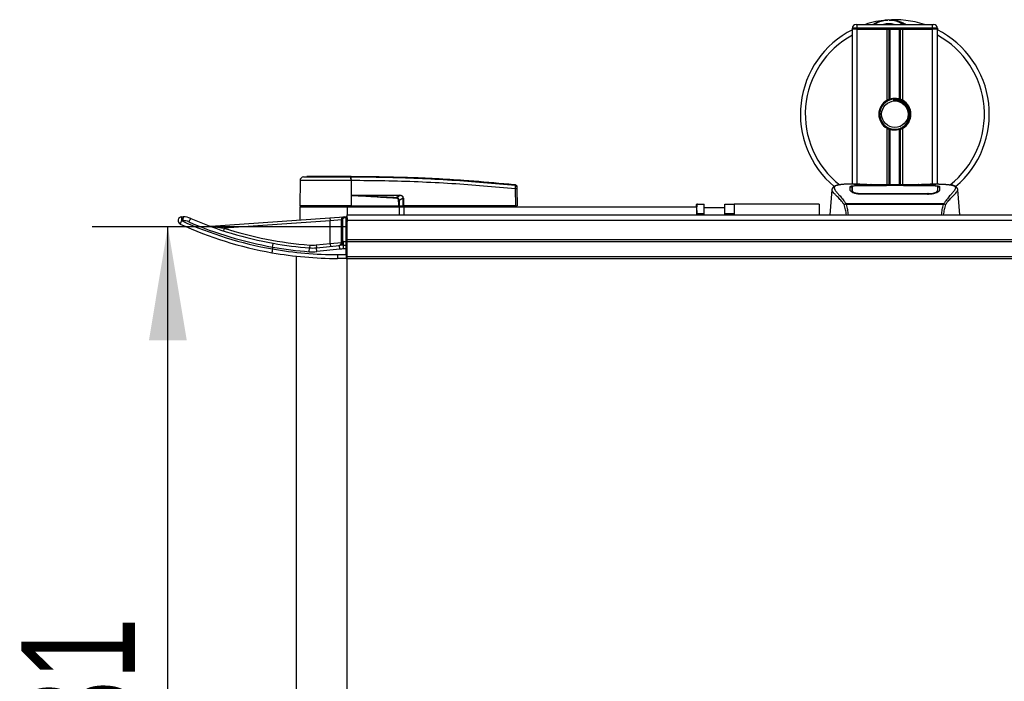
# Model space of a CAD drawing. Header units: millimetres. Extents: x 0 to 420, y 0 to 297.
# Tile 4 of 115: x 52 to 78, y 104 to 122. Entities that reach past the tile are written whole.
import ezdxf

# ---------------------------------------------------------------- set-up
doc = ezdxf.new("R2010")
doc.units = ezdxf.units.MM
doc.layers.add('QUOTE', color=174, linetype='Continuous')
doc.styles.add('SLDTEXTSTYLE3', font='TXT', dxfattribs={"width": 0.75})
doc.dimstyles.new('SLDDIMSTYLE0', dxfattribs={"dimtxt": 3, "dimasz": 3, "dimexe": 0, "dimexo": 0.0625, "dimgap": 0.75, "dimtad": 1, "dimlfac": 20.047434, "dimrnd": 1e-09, "dimzin": 12, "dimdsep": 46, "dimtxsty": 'SLDTEXTSTYLE3', "dimsah": 1, "dimcen": 0.09, "dimadec": 0, "dimazin": 3, "dimtfac": 1, "dimtdec": 3, "dimtofl": 0, "dimtmove": 0, "dimatfit": 3, "dimfxl": 0, "dimfrac": 2, "dimtolj": 1, "dimtzin": 12, "dimarcsym": 0})

# ---------------------------------------------------------------- blocks, each defined once
blk = doc.blocks.new('_D_3')
at = {"layer": 'QUOTE'}
for p, q in [((60.185, 116.326), (53.457, 116.326)), ((55.457, 92.333), (55.457, 116.326)), ((60.185, 92.333), (53.457, 92.333))]:
    blk.add_line(p, q, dxfattribs=at)
for points in [[(55.457, 116.326), (54.957, 113.326), (55.957, 113.326)], [(55.457, 92.333), (55.957, 95.333), (54.957, 95.333)]]:
    blk.add_solid(points, dxfattribs=at)
at = {"layer": 'QUOTE', "insert": (51.59, 101.004), "char_height": 3, "attachment_point": 1, "rotation": 90, "style": 'SLDTEXTSTYLE3'}
blk.add_mtext('481', dxfattribs=at)

msp = doc.modelspace()

# ---------------------------------------------------------------- linework, layer by layer
at = {"color": 7, "linetype": 'Continuous', "lineweight": 25}
for p, q in [((73.65734, 121.56342), (73.53264, 121.56342)), ((73.53264, 121.53848), (73.53264, 121.56342)), ((73.53264, 117.44818), (73.53264, 121.53848)), ((73.65734, 121.53848), (73.53264, 121.53848)), ((73.65734, 121.53848), (73.53264, 121.53848)), ((73.6324, 121.66318), (73.65734, 121.66318)), ((73.65734, 121.56342), (73.65734, 121.66318)), ((73.65734, 121.66318), (75.65261, 121.66318)), ((73.65734, 121.56342), (73.65734, 121.53848)), ((75.65261, 121.56342), (73.65734, 121.56342)), ((74.44797, 121.53848), (73.65734, 121.53848)), ((73.65734, 121.53848), (75.65261, 121.53848)), ((73.65734, 117.44818), (73.65734, 121.53848)), ((74.44797, 119.66383), (74.44797, 121.53848)), ((74.50204, 119.68925), (74.50204, 121.53848)), ((74.53068, 119.69917), (74.53068, 121.53848)), ((74.77928, 119.69917), (74.77928, 121.53848)), ((74.80791, 119.68925), (74.80791, 121.53848)), ((74.86199, 119.66383), (74.86199, 121.53848)), ((75.65261, 121.53848), (74.86199, 121.53848)), ((75.65261, 121.66318), (75.67755, 121.66318)), ((75.65261, 121.56342), (75.65261, 121.66318)), ((75.77732, 121.56342), (75.65261, 121.56342)), ((75.65261, 121.53848), (75.65261, 121.56342)), ((75.77732, 121.53848), (75.65261, 121.53848)), ((75.77732, 121.53848), (75.65261, 121.53848)), ((75.65261, 117.44818), (75.65261, 121.53848)), ((75.77732, 121.56342), (75.77732, 121.53848)), ((75.77732, 117.44818), (75.77732, 121.53848)), ((74.62038, 119.69135), (74.62312, 119.65985)), ((74.44797, 117.43467), (74.44797, 118.92378)), ((74.50204, 117.43467), (74.50204, 118.89835)), ((74.53068, 117.43467), (74.53068, 118.88844)), ((74.77928, 117.43467), (74.77928, 118.88844)), ((74.80791, 117.43467), (74.80791, 118.89835)), ((74.86199, 117.43467), (74.86199, 118.92378)), ((58.94829, 117.54251), (58.94246, 116.87454)), ((59.03749, 117.64084), (59.12425, 117.64771)), ((60.29348, 117.64771), (60.29341, 117.64771)), ((60.29356, 117.54254), (60.29405, 116.87454)), ((60.30165, 117.54254), (60.29356, 117.54254)), ((64.63651, 117.42704), (64.63809, 117.42688)), ((64.64187, 116.87454), (64.63797, 117.32119)), ((64.63812, 117.42687), (64.63809, 117.42688)), ((64.67452, 117.32119), (64.67842, 116.87454)), ((72.9945, 117.3017), (72.93622, 116.63562)), ((72.99439, 117.29974), (72.99537, 117.30162)), ((73.72966, 117.44818), (73.49679, 117.44818)), ((73.52373, 117.30189), (73.52369, 117.29533)), ((74.45541, 117.40838), (73.77382, 117.40846)), ((73.78205, 117.41242), (74.43051, 117.41242)), ((73.78205, 117.40846), (73.78205, 117.41242)), ((75.40345, 117.43467), (73.9065, 117.43467)), ((75.40342, 117.43464), (73.90654, 117.43464)), ((74.43051, 117.4215), (74.87945, 117.4215)), ((74.43051, 117.4215), (74.43051, 117.41242)), ((74.43051, 117.41242), (74.43051, 117.40838)), ((74.45541, 117.40838), (74.45541, 117.41789)), ((74.85447, 117.41789), (74.45541, 117.41789)), ((74.85446, 117.40838), (74.85447, 117.41789)), ((74.85447, 117.41789), (74.85447, 117.40838)), ((74.87945, 117.4215), (74.87945, 117.41242)), ((74.87945, 117.41242), (75.52791, 117.41242)), ((74.87945, 117.41242), (74.87945, 117.40838)), ((75.52791, 117.40846), (75.52791, 117.41242)), ((75.81333, 117.44818), (75.58468, 117.44818)), ((75.7269, 117.44506), (75.71755, 117.44408)), ((75.78383, 117.27703), (75.78467, 117.24307)), ((75.78624, 117.30034), (75.78573, 117.3851)), ((75.78646, 117.2648), (75.78623, 117.30034)), ((76.31557, 117.29974), (76.31459, 117.30162)), ((76.37373, 116.63562), (76.31546, 117.3017)), ((60.29667, 117.14876), (60.29428, 116.87454)), ((60.29667, 117.14876), (60.2967, 117.15153)), ((60.40219, 117.15753), (61.57279, 117.15753)), ((61.57343, 117.14463), (60.40283, 117.14463)), ((61.48573, 117.09905), (61.57343, 117.14463)), ((61.67297, 117.0759), (61.56774, 117.0212)), ((61.67376, 116.87454), (61.67297, 117.0759)), ((61.6823, 117.0759), (61.68308, 116.87454)), ((73.77638, 117.19942), (73.7759, 117.18061)), ((75.52791, 117.18018), (73.78205, 117.18018)), ((75.52728, 117.1994), (75.52746, 117.1994)), ((58.94224, 116.8496), (58.94224, 116.50308)), ((58.94224, 116.8496), (60.18929, 116.8496)), ((60.29405, 116.87454), (58.94246, 116.87454)), ((58.96675, 116.87454), (58.96718, 116.8496)), ((60.18929, 116.8496), (61.56103, 116.8496)), ((60.18929, 116.8496), (60.18929, 116.63562)), ((60.29303, 116.87454), (60.29301, 116.8496)), ((60.29428, 116.87454), (60.29405, 116.87454)), ((60.29428, 116.87454), (61.55873, 116.87454)), ((61.55091, 116.87454), (61.55073, 116.8496)), ((61.56103, 116.8496), (61.56103, 116.63562)), ((61.56103, 116.8496), (61.68574, 116.8496)), ((61.56255, 116.87454), (61.67376, 116.87454)), ((61.65653, 116.87454), (61.65622, 116.8496)), ((61.68308, 116.87454), (61.67376, 116.87454)), ((61.68112, 116.87454), (61.68109, 116.8496)), ((64.64187, 116.87454), (61.68308, 116.87454)), ((61.68574, 116.8496), (61.68574, 116.63562)), ((61.68574, 116.8496), (69.4174, 116.8496)), ((64.64003, 116.87454), (64.63999, 116.8496)), ((64.64187, 116.87454), (64.67842, 116.87454)), ((64.65413, 116.87454), (64.6537, 116.8496)), ((69.42408, 116.92442), (69.4174, 116.91285)), ((69.4174, 116.8496), (69.4174, 116.91285)), ((69.4174, 116.8496), (69.4174, 116.63562)), ((69.44636, 116.92442), (69.61693, 116.92442)), ((69.61693, 116.67501), (69.61693, 116.92442)), ((70.16563, 116.82466), (69.61693, 116.82466)), ((70.16563, 116.67501), (70.16563, 116.92442)), ((70.16563, 116.92442), (70.41503, 116.92442)), ((70.41503, 116.92442), (70.41503, 116.63562)), ((72.65971, 116.92442), (70.41503, 116.92442)), ((72.65971, 116.92442), (72.65971, 116.63562)), ((73.35433, 116.92481), (73.35981, 116.93774)), ((73.35981, 116.93774), (75.95079, 116.93774)), ((75.93764, 116.90979), (73.37225, 116.90979)), ((75.95079, 116.93774), (75.9555, 116.925)), ((55.85398, 116.48598), (55.81662, 116.48598)), ((55.82532, 116.58574), (55.86268, 116.58574)), ((56.59279, 116.33879), (59.73513, 116.55852)), ((59.74035, 116.48388), (56.94639, 116.28851)), ((59.73513, 116.55852), (60.10924, 116.58468)), ((59.73513, 116.55852), (59.74035, 116.48388)), ((60.03964, 116.51004), (59.74035, 116.48388)), ((59.74035, 115.8815), (59.74035, 116.48388)), ((60.03964, 116.51004), (60.06458, 116.51004)), ((60.03964, 115.93695), (60.03964, 116.51004)), ((60.06458, 116.51004), (60.06458, 115.93695)), ((60.10924, 116.58468), (60.16261, 116.58841)), ((60.10924, 116.58468), (60.11098, 116.5598)), ((60.16435, 116.56353), (60.11098, 116.5598)), ((60.16261, 116.58841), (60.16435, 116.56353)), ((60.16435, 115.93728), (60.16435, 116.56353)), ((60.16435, 116.56353), (60.18929, 116.56353)), ((60.18929, 116.63562), (78.39438, 116.63562)), ((60.18929, 116.56353), (60.18929, 116.63562)), ((60.18929, 116.56353), (60.18929, 116.46458)), ((60.18929, 116.49902), (219.81071, 116.49902)), ((69.43883, 116.63562), (69.44636, 116.67501)), ((69.44636, 116.67501), (69.61693, 116.67501)), ((69.61693, 116.63562), (69.61693, 116.67501)), ((70.16563, 116.67501), (70.41503, 116.67501)), ((70.16563, 116.63562), (70.16563, 116.67501)), ((56.94639, 116.28851), (56.92318, 116.21737)), ((60.18929, 115.98716), (60.18929, 116.46458)), ((60.18929, 115.98716), (219.81071, 115.98716)), ((60.18929, 115.93728), (60.18929, 115.98716)), ((58.21951, 115.73756), (58.21964, 115.73907)), ((58.21977, 115.78971), (58.21964, 115.78819)), ((58.21964, 115.78819), (58.21964, 115.73907)), ((59.19147, 115.66653), (59.19907, 115.766)), ((59.20477, 115.84061), (59.19907, 115.766)), ((59.37088, 115.84292), (59.74035, 115.8815)), ((59.37088, 115.84292), (59.37865, 115.7685)), ((59.37865, 115.7685), (59.98798, 115.83212)), ((59.38901, 115.66928), (59.37865, 115.7685)), ((59.99834, 115.7329), (59.38901, 115.66928)), ((59.74035, 115.8815), (60.03964, 115.90493)), ((59.74035, 115.8815), (59.74812, 115.80708)), ((59.99834, 115.7329), (59.98798, 115.83212)), ((60.03964, 115.90493), (60.03964, 115.93695)), ((60.03964, 115.93695), (60.06458, 115.93695)), ((60.09158, 115.83752), (60.09158, 115.93728)), ((60.09158, 115.93728), (60.16435, 115.93728)), ((60.09158, 115.73775), (60.09158, 115.83752)), ((60.09158, 115.83752), (60.16435, 115.83752)), ((60.16435, 115.73775), (60.09158, 115.73775)), ((60.16435, 115.83752), (60.16435, 115.93728)), ((60.18929, 115.93728), (60.16435, 115.93728)), ((60.16435, 115.73775), (60.16435, 115.83752)), ((60.16435, 115.58811), (60.16435, 115.73775)), ((60.18929, 115.73775), (60.16435, 115.73775)), ((60.18929, 115.93728), (219.81071, 115.93728)), ((60.18929, 115.53823), (60.18929, 115.93728)), ((58.84248, 115.54888), (58.84248, 93.1097)), ((59.93988, 115.58811), (59.93988, 115.48834)), ((59.93988, 115.58811), (60.16435, 115.58811)), ((60.16435, 115.48834), (59.93988, 115.48834)), ((60.16435, 115.58811), (60.18929, 115.58811)), ((60.16435, 115.58811), (60.16435, 115.48834)), ((60.18929, 115.53823), (219.81071, 115.53823)), ((60.18929, 115.48834), (60.18929, 115.53823)), ((60.18929, 115.48834), (219.81071, 115.48834)), ((60.18929, 93.17024), (60.18929, 115.48834))]:
    msp.add_line(p, q, dxfattribs=at)
at = {"color": 7, "linetype": 'Continuous', "lineweight": 25, "flags": 128}
for points in [[(75.53614, 117.40846), (75.20631, 117.40841), (74.85446, 117.40838)], [(60.29667, 117.14876), (60.35612, 117.14645), (60.40283, 117.14463)], [(61.4847, 117.07756), (61.48485, 117.08081), (61.48501, 117.08401), (61.48516, 117.08709), (61.48529, 117.09), (61.48542, 117.0927), (61.48554, 117.09513), (61.48564, 117.09726), (61.48573, 117.09905)], [(75.53358, 117.19942), (75.5279, 117.1994), (75.52746, 117.1994)]]:
    msp.add_lwpolyline(points, dxfattribs=at)
at = {"color": 7, "linetype": 'Continuous', "lineweight": 25}
msp.add_circle((74.65498, 119.2938), 0.34917, dxfattribs=at)
for centre, radius, start, end in [((74.65498, 119.2938), 2.49408, 94.974241, 108.194872), ((74.49495, 121.13247), 0.64846, 54.926098, 125.073902), ((74.65498, 119.2938), 2.49408, 71.805128, 94.974241), ((74.65498, 119.2938), 2.49408, 116.743684, 229.984768), ((73.6324, 121.56342), 0.09976, 90, 180), ((74.49495, 121.13247), 0.5487, 75.287788, 104.712212), ((75.67755, 121.56342), 0.09976, 0, 90), ((74.65498, 119.2938), 2.49408, 310.046839, 63.256316), ((74.65498, 119.2938), 2.36551, 118.324088, 232.137337), ((74.65498, 119.2938), 2.36551, 308.047069, 61.675912), ((74.65498, 119.2938), 0.42399, 119.224658, 240.775342), ((74.65498, 119.2938), 0.39905, 94.974241, 274.974241), ((74.65498, 119.2938), 0.42399, 111.143405, 119.224658), ((74.65498, 119.2938), 0.42399, 60.775342, 68.856595), ((74.65498, 119.2938), 0.42399, 299.224658, 60.775342), ((74.65498, 119.2938), 0.42399, 240.775342, 248.856595), ((74.65498, 119.2938), 0.42399, 291.143405, 299.224658), ((59.04805, 117.54164), 0.09976, 96.076872, 179.499989), ((59.9188, 117.56336), 0.37534, 356.819927, 11.918257), ((58.27052, 117.41018), 2.03679, 6.503389, 6.696809), ((59.92694, 117.5636), 0.3753, 356.784062, 11.882918), ((64.65625, 116.21686), 1.10448, 89.051899, 90.948101), ((64.63423, 117.37966), 0.03978, 0.615859, 83.895805), ((60.50553, 117.15618), 0.10334, 179.25241, 186.414342), ((61.67612, 117.15618), 0.10334, 179.25241, 186.414342), ((61.67763, 118.34638), 1.27049, 269.78976, 270.21024), ((55.82532, 116.48598), 0.09976, 90, 245.380023), ((56.08446, 116.33761), 0.30619, 151.016811, 169.143549), ((56.10931, 116.51073), 0.29373, 165.204055, 184.833806), ((59.93118, 125.46468), 9.87658, 245.380023, 260.019883), ((56.14667, 116.51073), 0.29373, 165.204055, 184.833806), ((55.85398, 116.08692), 0.39905, 66.501882, 90), ((55.86268, 116.08692), 0.49882, 66.501882, 90), ((56.32832, 116.34446), 0.33335, 143.150751, 161.019053), ((59.93988, 125.46468), 9.72693, 246.501882, 259.94378), ((60.11446, 116.51004), 0.07482, 94, 180), ((60.11446, 116.51004), 0.04988, 94, 180), ((60.16435, 116.56353), 0.02494, 0, 94), ((59.93988, 125.46468), 9.97634, 245.380023, 259.995092), ((59.93118, 125.46468), 9.82669, 246.501882, 259.969473), ((56.58757, 116.41343), 0.07482, 249.676927, 274), ((59.93988, 125.46468), 9.65211, 251.93242, 265.63208), ((59.93988, 125.46468), 9.87658, 259.969433, 270), ((59.93988, 125.46468), 9.82669, 259.91877, 265.63208), ((59.93988, 125.46468), 9.72693, 259.94378, 265.63208), ((59.27505, 116.76074), 0.99763, 265.63208, 275.960784), ((59.27505, 116.76074), 0.92281, 265.63208, 275.960784), ((59.96482, 115.90493), 0.07482, 275.960784, 0), ((59.97779, 115.8975), 0.06617, 278.85444, 353.11241), ((60.09158, 114.83988), 0.99763, 90, 95.960784), ((60.09158, 114.83988), 0.89787, 90, 95.960784), ((60.09158, 114.83988), 1.0974, 90, 91.409859), ((60.16435, 115.81257), 0.02494, 0, 90), ((59.93988, 125.46468), 9.97634, 259.995092, 270), ((59.27505, 116.76074), 1.0974, 265.63208, 275.960784), ((60.16435, 115.51328), 0.02494, 270, 0)]:
    msp.add_arc(centre, radius, start, end, dxfattribs=at)
for centre, major_axis, ratio, start_param, end_param in [((61.44439, 116.99309), (0.09977, 0.05273), 0.66301777, 5.94884055, 7.12572739), ((61.44439, 116.99287), (0.11429, 0.06081), 0.77058227, 5.94675229, 7.12363913), ((61.5053, 117.02506), (0.16961, 0.08342), 0.60672542, 5.99588539, 7.17277223), ((61.50656, 117.02519), (0.16046, 0.07942), 0.5569608, 5.9946727, 7.17155954)]:
    msp.add_ellipse(centre, major_axis=major_axis, ratio=ratio, start_param=start_param, end_param=end_param, dxfattribs=at)
for points, knots in [([(74.07669, 121.66318), (74.08075, 121.66586), (74.14702, 121.70952), (74.26913, 121.75201), (74.38903, 121.77415), (74.4383, 121.77846), (74.43872, 121.77849)], [0, 0, 0, 0, 0.03729849, 0.60902041, 0.99664446, 1, 1, 1, 1]), ([(74.43872, 121.77849), (74.43914, 121.77853), (74.45054, 121.77953), (74.46202, 121.77908), (74.47307, 121.77865)], [0, 0, 0, 0, 0.037109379, 1, 1, 1, 1]), ([(74.5072, 121.77871), (74.53389, 121.7794), (74.63301, 121.78199), (74.76618, 121.74893), (74.88528, 121.70184), (74.93176, 121.67291), (74.94739, 121.66318)], [0, 0, 0, 0, 0.17640166, 0.65503379, 0.8840221, 1, 1, 1, 1]), ([(74.50204, 119.68925), (74.50307, 119.68965), (74.50618, 119.69084), (74.51271, 119.69325), (74.5214, 119.69624), (74.52753, 119.6982), (74.53045, 119.6991), (74.53068, 119.69917)], [0, 0, 0, 0, 0.13279182, 0.40328924, 0.68794599, 0.97624213, 1, 1, 1, 1]), ([(74.53068, 119.69917), (74.54245, 119.70246), (74.58246, 119.71364), (74.6558, 119.72085), (74.72944, 119.71297), (74.76639, 119.70274), (74.77928, 119.69917)], [0, 0, 0, 0, 0.15316231, 0.52061175, 0.83276392, 1, 1, 1, 1]), ([(74.62038, 119.69135), (74.67086, 119.69019), (74.77324, 119.68782), (74.91014, 119.61255), (75.01028, 119.49578), (75.06062, 119.34861), (75.05013, 119.19619), (75.00164, 119.07515), (74.94514, 119.02731), (74.9264, 119.01145)], [0, 0, 0, 0, 0.1532567, 0.3107756, 0.4622177, 0.61755972, 0.7743655, 0.92518437, 1, 1, 1, 1]), ([(74.68958, 118.89625), (74.73312, 118.90543), (74.8202, 118.92378), (74.9299, 119.00418), (75.00808, 119.11335), (75.04472, 119.24227), (75.03583, 119.37446), (74.98423, 119.49517), (74.89594, 119.59113), (74.78171, 119.65067), (74.68616, 119.6652), (74.63385, 119.66076), (74.62312, 119.65985)], [0, 0, 0, 0, 0.11029899, 0.22059797, 0.33089694, 0.4412694, 0.54893858, 0.65628707, 0.76369695, 0.86864917, 0.97304725, 1, 1, 1, 1]), ([(74.77928, 119.69917), (74.78077, 119.6987), (74.7849, 119.69742), (74.79235, 119.69496), (74.80096, 119.69191), (74.80559, 119.69014), (74.80791, 119.68925)], [0, 0, 0, 0, 0.15557258, 0.42978375, 0.7145238, 1, 1, 1, 1]), ([(74.53068, 118.88844), (74.53004, 118.88863), (74.52684, 118.88962), (74.52044, 118.89168), (74.51182, 118.89467), (74.50564, 118.89697), (74.50274, 118.89808), (74.50204, 118.89835)], [0, 0, 0, 0, 0.06768855, 0.33799524, 0.61961326, 0.90796392, 1, 1, 1, 1]), ([(74.77928, 118.88844), (74.75413, 118.88209), (74.703, 118.86917), (74.61806, 118.86883), (74.56113, 118.87938), (74.53437, 118.88734), (74.53068, 118.88844)], [0, 0, 0, 0, 0.31763159, 0.64587204, 0.9510876, 1, 1, 1, 1]), ([(74.80791, 118.89835), (74.80749, 118.89818), (74.80506, 118.89725), (74.79962, 118.89521), (74.79116, 118.89224), (74.78408, 118.88992), (74.78031, 118.88875), (74.77928, 118.88844)], [0, 0, 0, 0, 0.05704611, 0.3223495, 0.60367528, 0.89214027, 1, 1, 1, 1]), ([(60.29356, 117.54254), (60.23111, 117.54253), (60.10473, 117.54252), (59.9109, 117.54252), (59.71614, 117.54256), (59.52999, 117.54248), (59.36094, 117.54255), (59.21687, 117.54253), (59.09904, 117.5425), (59.01376, 117.54256), (58.95869, 117.54255), (58.95179, 117.54252), (58.94829, 117.54251)], [0, 0, 0, 0, 0.091230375, 0.184622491, 0.285093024, 0.388477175, 0.488946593, 0.592329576, 0.692798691, 0.796181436, 0.896634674, 1, 1, 1, 1]), ([(59.03749, 117.64084), (59.04071, 117.64084), (59.04716, 117.64083), (59.09756, 117.6409), (59.17714, 117.64085), (59.28552, 117.64086), (59.41992, 117.64086), (59.57574, 117.64082), (59.74936, 117.64086), (59.92932, 117.64086), (60.11012, 117.64085), (60.2274, 117.64087), (60.28604, 117.64088)], [0, 0, 0, 0, 0.1019155, 0.20383364, 0.30575296, 0.40767117, 0.50960195, 0.6115312, 0.71346155, 0.81539292, 0.90769638, 1, 1, 1, 1]), ([(60.29341, 117.64771), (60.21935, 117.64771), (60.07101, 117.64771), (59.85251, 117.64771), (59.64939, 117.64771), (59.46878, 117.64771), (59.32002, 117.64771), (59.20903, 117.64771), (59.13731, 117.64771), (59.1286, 117.64771), (59.12425, 117.64771)], [0, 0, 0, 0, 0.12488045, 0.250139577, 0.374649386, 0.499812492, 0.624764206, 0.749557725, 0.874923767, 1, 1, 1, 1]), ([(60.28604, 117.64088), (60.28876, 117.6409), (60.29148, 117.64092), (60.2942, 117.64088), (60.2942, 117.64088)], [0, 0, 0, 0, 0.99963467, 1, 1, 1, 1]), ([(64.63809, 117.42688), (64.62133, 117.42858), (64.51792, 117.43908), (64.06419, 117.48336), (63.13195, 117.55952), (61.78695, 117.6327), (60.7915, 117.6427), (60.29348, 117.64771)], [0, 0, 0, 0, 0.011701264, 0.072208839, 0.314193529, 0.656887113, 1, 1, 1, 1]), ([(60.2942, 117.64088), (60.2942, 117.64088), (60.58969, 117.64071), (61.18073, 117.63458), (62.06693, 117.60659), (63.22066, 117.54835), (64.07676, 117.47038), (64.63846, 117.41922)], [0, 0, 0, 0, 0.00000069, 0.20371068, 0.40747211, 0.61123305, 1, 1, 1, 1]), ([(64.63797, 117.32119), (64.07689, 117.37234), (63.22214, 117.45027), (62.07038, 117.50816), (61.18622, 117.53703), (60.59647, 117.5407), (60.30165, 117.54254)], [0, 0, 0, 0, 0.38905274, 0.59267292, 0.79638077, 1, 1, 1, 1]), ([(64.63797, 117.32119), (64.63832, 117.33237), (64.63903, 117.35475), (64.63949, 117.3844), (64.63943, 117.40663), (64.63898, 117.41671), (64.63856, 117.41871), (64.63846, 117.41922)], [0, 0, 0, 0, 0.23108965, 0.4626691, 0.69303153, 0.92227335, 1, 1, 1, 1]), ([(64.63846, 117.41922), (64.63837, 117.42217), (64.63825, 117.42619), (64.63815, 117.42673), (64.63812, 117.42687)], [0, 0, 0, 0, 0.73611582, 1, 1, 1, 1]), ([(64.63812, 117.42687), (64.64254, 117.42598), (64.65137, 117.42418), (64.66256, 117.41611), (64.67057, 117.40505), (64.67364, 117.39483), (64.67389, 117.38891), (64.67394, 117.38752)], [0, 0, 0, 0, 0.23106275, 0.46212549, 0.69318856, 0.92839331, 1, 1, 1, 1]), ([(64.67394, 117.38752), (64.67395, 117.38739), (64.67395, 117.38687), (64.67398, 117.38296), (64.67401, 117.38009)], [0, 0, 0, 0, 0.26342591, 1, 1, 1, 1]), ([(64.67401, 117.38009), (64.67401, 117.37979), (64.67402, 117.37862), (64.67407, 117.37259), (64.67419, 117.35923), (64.67435, 117.34139), (64.67446, 117.32792), (64.67452, 117.32119)], [0, 0, 0, 0, 0.07774703, 0.306836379, 0.536956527, 0.768509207, 1, 1, 1, 1]), ([(73.31541, 116.91181), (73.30051, 116.93162), (73.25537, 116.99159), (73.181, 117.07415), (73.1034, 117.15249), (73.04419, 117.21095), (73.00183, 117.26211), (72.99709, 117.28606), (72.99439, 117.29974)], [0, 0, 0, 0, 0.084247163, 0.255086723, 0.426725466, 0.597963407, 0.770602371, 1, 1, 1, 1]), ([(73.1572, 117.42457), (73.14707, 117.42266), (73.12125, 117.41778), (73.09171, 117.40773), (73.06744, 117.39671), (73.05268, 117.38786), (73.04234, 117.3801), (73.03513, 117.3737), (73.02995, 117.36865), (73.02652, 117.36521), (73.02417, 117.36296), (73.02311, 117.36199), (73.02253, 117.36146), (73.02208, 117.36106), (73.02177, 117.3608), (73.02147, 117.36054), (73.02107, 117.3602), (73.02059, 117.3598), (73.0198, 117.35917), (73.019, 117.35854), (73.01797, 117.35775), (73.01654, 117.35653), (73.01586, 117.35599), (73.01402, 117.35344), (73.01344, 117.35261), (73.01302, 117.35198), (73.01258, 117.35131), (73.01194, 117.35032), (73.01063, 117.34822), (73.009, 117.34546), (73.00349, 117.33554), (72.99779, 117.32209), (72.99572, 117.30934), (72.99452, 117.30196)], [0, 0, 0, 0, 0.13346194, 0.34016958, 0.46160951, 0.55730778, 0.62992241, 0.68217732, 0.71692903, 0.7371149, 0.74272174, 0.74460414, 0.7459796, 0.74651976, 0.74699289, 0.74743167, 0.74787155, 0.74886374, 0.75011647, 0.75397334, 0.75908593, 0.76862625, 0.78821087, 0.79094759, 0.79197558, 0.79286909, 0.79373558, 0.79468443, 0.7971036, 0.8047367, 0.8162438, 0.89371675, 1, 1, 1, 1]), ([(73.17398, 117.42695), (73.16421, 117.42495), (73.14333, 117.42066), (73.10592, 117.40896), (73.06887, 117.3896), (73.04923, 117.35628), (73.05829, 117.31975), (73.07986, 117.28561), (73.09909, 117.26051), (73.12389, 117.23117), (73.15318, 117.19827), (73.18778, 117.15982), (73.22609, 117.11564), (73.26773, 117.06426), (73.31277, 117.00639), (73.34336, 116.96174), (73.35981, 116.93774)], [0, 0, 0, 0, 0.061570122, 0.131511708, 0.27071941, 0.403375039, 0.535106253, 0.583280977, 0.633158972, 0.68442904, 0.73675836, 0.783847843, 0.838932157, 0.891573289, 0.94168727, 1, 1, 1, 1]), ([(73.49679, 117.44813), (73.49416, 117.44815), (73.48445, 117.44821), (73.46559, 117.44811), (73.44251, 117.44795), (73.4196, 117.44762), (73.39686, 117.44714), (73.373, 117.44644), (73.3471, 117.44541), (73.31557, 117.44376), (73.28207, 117.44137), (73.24738, 117.43809), (73.21402, 117.43399), (73.18936, 117.43043), (73.17642, 117.42751), (73.17398, 117.42695)], [0, 0, 0, 0, 0.02762691, 0.10239616, 0.17945658, 0.24994161, 0.31702439, 0.38965422, 0.46782264, 0.55148696, 0.67182448, 0.76737343, 0.86398611, 0.97427426, 1, 1, 1, 1]), ([(73.47506, 117.38454), (73.47836, 117.38822), (73.48495, 117.39559), (73.53783, 117.40377), (73.61584, 117.40934), (73.70228, 117.41204), (73.75937, 117.41232), (73.78205, 117.41242)], [0, 0, 0, 0, 0.21521677, 0.43046232, 0.64509935, 0.85904026, 1, 1, 1, 1]), ([(73.47777, 117.28114), (73.47718, 117.30342), (73.4763, 117.3369), (73.47553, 117.36657), (73.47522, 117.37855), (73.47506, 117.38454)], [0, 0, 0, 0, 0.49858361, 0.74918971, 1, 1, 1, 1]), ([(73.50937, 117.37287), (73.49903, 117.37096), (73.4782, 117.3671), (73.47626, 117.36201), (73.47528, 117.35944)], [0, 0, 0, 0, 0.49631334, 1, 1, 1, 1]), ([(73.78205, 117.18018), (73.74967, 117.18152), (73.68496, 117.18421), (73.59778, 117.20371), (73.52817, 117.22982), (73.48541, 117.25745), (73.4801, 117.27392), (73.47777, 117.28114)], [0, 0, 0, 0, 0.1991311, 0.39793157, 0.60588955, 0.82737965, 1, 1, 1, 1]), ([(73.52368, 117.29533), (73.52361, 117.2843), (73.5235, 117.26534), (73.52327, 117.2451), (73.52318, 117.23664)], [0, 0, 0, 0, 0.581641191, 1, 1, 1, 1]), ([(73.52424, 117.3851), (73.52424, 117.38487), (73.52408, 117.35713), (73.52389, 117.3294), (73.52371, 117.30189)], [0, 0, 0, 0, 0.00827271, 1, 1, 1, 1]), ([(73.52425, 117.38503), (73.52409, 117.35863), (73.52392, 117.33092), (73.52374, 117.3032), (73.52373, 117.30189)], [0, 0, 0, 0, 0.95264015, 1, 1, 1, 1]), ([(73.77382, 117.40846), (73.74587, 117.40825), (73.68998, 117.40784), (73.61545, 117.4044), (73.55903, 117.39892), (73.52859, 117.3922), (73.5255, 117.3871), (73.52425, 117.38503)], [0, 0, 0, 0, 0.21287602, 0.42573624, 0.63903454, 0.85331242, 1, 1, 1, 1]), ([(73.52613, 117.27703), (73.5261, 117.27837), (73.52568, 117.30315), (73.52512, 117.33424), (73.52459, 117.36502), (73.52436, 117.37862), (73.52425, 117.38486), (73.52425, 117.38503)], [0, 0, 0, 0, 0.02546624, 0.4713629, 0.73178735, 0.99246436, 1, 1, 1, 1]), ([(73.52508, 117.23538), (73.5252, 117.24018), (73.52554, 117.25406), (73.5259, 117.26795), (73.52613, 117.27703)], [0, 0, 0, 0, 0.345876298, 1, 1, 1, 1]), ([(73.52613, 117.27703), (73.529, 117.26951), (73.53476, 117.25447), (73.57856, 117.23102), (73.64278, 117.21178), (73.7128, 117.20104), (73.75857, 117.19987), (73.77638, 117.19942)], [0, 0, 0, 0, 0.21773223, 0.43557879, 0.65075483, 0.86407246, 1, 1, 1, 1]), ([(73.90654, 117.43464), (73.88965, 117.43467), (73.83515, 117.43476), (73.74586, 117.43588), (73.65476, 117.4382), (73.59277, 117.44087), (73.56364, 117.44334), (73.57658, 117.44449), (73.58305, 117.44506)], [0, 0, 0, 0, 0.08215471, 0.26513997, 0.44867114, 0.63249904, 0.81630092, 1, 1, 1, 1]), ([(73.61326, 117.44016), (73.60443, 117.4406), (73.59023, 117.44129), (73.58117, 117.4423), (73.58207, 117.44214), (73.5823, 117.44209)], [0, 0, 0, 0, 0.55060159, 0.88501525, 1, 1, 1, 1]), ([(73.58305, 117.44506), (73.63699, 117.44651), (73.72661, 117.4489), (73.86352, 117.44717), (73.95411, 117.44408), (74.00698, 117.43932), (74.01755, 117.43837)], [0, 0, 0, 0, 0.30152184, 0.50104725, 0.90023015, 1, 1, 1, 1]), ([(73.60216, 117.4408), (73.60191, 117.44094), (73.5989, 117.44264), (73.59241, 117.44438), (73.58617, 117.44483), (73.58305, 117.44506)], [0, 0, 0, 0, 0.04443315, 0.52221653, 1, 1, 1, 1]), ([(73.90654, 117.43468), (73.8846, 117.43472), (73.83869, 117.43481), (73.77161, 117.43561), (73.70848, 117.43684), (73.65615, 117.43836), (73.62383, 117.43955), (73.61415, 117.44011), (73.61326, 117.44016)], [0, 0, 0, 0, 0.18189708, 0.38061319, 0.58093849, 0.78035725, 0.97967552, 1, 1, 1, 1]), ([(74.03626, 117.43467), (74.03326, 117.43574), (74.02721, 117.43791), (74.02079, 117.43822), (74.01755, 117.43837)], [0, 0, 0, 0, 0.49524741, 1, 1, 1, 1]), ([(75.2924, 117.43837), (75.28916, 117.43822), (75.28274, 117.43791), (75.27669, 117.43574), (75.27369, 117.43467)], [0, 0, 0, 0, 0.50476564, 1, 1, 1, 1]), ([(75.2924, 117.43837), (75.32569, 117.44096), (75.38102, 117.44527), (75.5052, 117.44809), (75.61728, 117.44961), (75.70862, 117.44582), (75.7269, 117.44506)], [0, 0, 0, 0, 0.30143784, 0.50095323, 0.90014009, 1, 1, 1, 1]), ([(75.71573, 117.4413), (75.70757, 117.44075), (75.687, 117.43937), (75.61577, 117.43707), (75.5166, 117.43506), (75.44113, 117.43478), (75.40342, 117.43464)], [0, 0, 0, 0, 0.17981299, 0.45378319, 0.72700373, 1, 1, 1, 1]), ([(75.52791, 117.41242), (75.56235, 117.41218), (75.63122, 117.4117), (75.72306, 117.40776), (75.79246, 117.40133), (75.82968, 117.39327), (75.83339, 117.38705), (75.83489, 117.38454)], [0, 0, 0, 0, 0.21341182, 0.42681727, 0.64048529, 0.85457431, 1, 1, 1, 1]), ([(75.83219, 117.28114), (75.82832, 117.27159), (75.82059, 117.25251), (75.76416, 117.22155), (75.68205, 117.19523), (75.597, 117.1817), (75.54476, 117.18055), (75.52791, 117.18018)], [0, 0, 0, 0, 0.2254673, 0.45085364, 0.67736923, 0.89591171, 1, 1, 1, 1]), ([(75.53358, 117.19942), (75.56157, 117.20049), (75.61754, 117.20263), (75.69217, 117.21803), (75.7486, 117.23875), (75.77913, 117.25973), (75.78247, 117.27201), (75.78383, 117.27703)], [0, 0, 0, 0, 0.2128654, 0.42572184, 0.63872248, 0.85234986, 1, 1, 1, 1]), ([(75.78571, 117.38503), (75.78299, 117.38805), (75.77755, 117.3941), (75.73429, 117.401), (75.67058, 117.4058), (75.6004, 117.40815), (75.55427, 117.40837), (75.53614, 117.40846)], [0, 0, 0, 0, 0.21612272, 0.43228358, 0.64748247, 0.86145988, 1, 1, 1, 1]), ([(75.7269, 117.44506), (75.7306, 117.44481), (75.74231, 117.44402), (75.74234, 117.44275), (75.72116, 117.4416), (75.71573, 117.4413)], [0, 0, 0, 0, 0.25540478, 0.808946, 1, 1, 1, 1]), ([(75.7286, 117.44225), (75.72861, 117.44225), (75.72936, 117.44239), (75.72593, 117.44186), (75.71939, 117.44145), (75.71573, 117.44122)], [0, 0, 0, 0, 0.00626083, 0.44327513, 1, 1, 1, 1]), ([(75.78571, 117.38503), (75.78571, 117.38485), (75.78552, 117.37425), (75.78518, 117.35466), (75.78456, 117.31855), (75.78411, 117.29333), (75.78385, 117.27837), (75.78383, 117.27703)], [0, 0, 0, 0, 0.0075194, 0.45666513, 0.71535566, 0.97452521, 1, 1, 1, 1]), ([(75.78623, 117.30034), (75.78622, 117.30161), (75.78613, 117.31566), (75.78596, 117.34388), (75.7858, 117.37085), (75.78571, 117.38503)], [0, 0, 0, 0, 0.04480435, 0.49764008, 1, 1, 1, 1]), ([(75.78676, 117.23738), (75.78667, 117.24549), (75.78644, 117.2655), (75.78633, 117.28416), (75.78627, 117.29525)], [0, 0, 0, 0, 0.40550496, 1, 1, 1, 1]), ([(75.83467, 117.35944), (75.83306, 117.36327), (75.83089, 117.36842), (75.80658, 117.37199), (75.80033, 117.3729)], [0, 0, 0, 0, 0.74296977, 1, 1, 1, 1]), ([(75.81333, 117.44814), (75.8182, 117.44815), (75.84601, 117.44822), (75.90521, 117.44766), (75.96935, 117.44538), (76.01692, 117.44217), (76.04094, 117.44015), (76.06352, 117.4379), (76.08309, 117.43561), (76.10235, 117.43301), (76.11941, 117.43026), (76.1324, 117.42797), (76.13883, 117.42657), (76.13963, 117.42639)], [0, 0, 0, 0, 0.04881498, 0.27892257, 0.54515535, 0.62717383, 0.69834333, 0.75858144, 0.82840444, 0.87364995, 0.93389274, 0.99178224, 1, 1, 1, 1]), ([(75.83489, 117.38454), (75.83474, 117.37857), (75.83435, 117.36365), (75.83354, 117.33279), (75.83264, 117.29837), (75.83219, 117.28114)], [0, 0, 0, 0, 0.249392, 0.62414375, 1, 1, 1, 1]), ([(76.13963, 117.42639), (76.14428, 117.42542), (76.15415, 117.42335), (76.16818, 117.41979), (76.18165, 117.41587), (76.204, 117.40826), (76.2302, 117.39554), (76.25254, 117.37342), (76.25863, 117.34531), (76.24651, 117.30863), (76.2128, 117.26145), (76.15832, 117.19995), (76.08451, 117.11755), (76.01976, 117.03685), (75.97477, 116.97392), (75.95861, 116.94953), (75.95079, 116.93774)], [0, 0, 0, 0, 0.02969414, 0.06305591, 0.09492768, 0.12531521, 0.23205808, 0.32960303, 0.43327649, 0.53202469, 0.63076786, 0.73507022, 0.83793216, 0.94137578, 0.97165063, 1, 1, 1, 1]), ([(75.99455, 116.91183), (76.00946, 116.93163), (76.05459, 116.99159), (76.12895, 117.07415), (76.20656, 117.15249), (76.26576, 117.21095), (76.30812, 117.26211), (76.31286, 117.28606), (76.31557, 117.29974)], [0, 0, 0, 0, 0.084230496, 0.255073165, 0.426715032, 0.59795609, 0.770598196, 1, 1, 1, 1]), ([(76.31544, 117.30196), (76.31424, 117.30934), (76.31217, 117.32209), (76.30646, 117.33554), (76.30095, 117.34546), (76.29933, 117.34822), (76.29801, 117.35032), (76.29737, 117.35131), (76.29693, 117.35198), (76.29651, 117.35261), (76.29594, 117.35344), (76.29409, 117.35599), (76.29337, 117.35657), (76.2917, 117.35798), (76.29051, 117.35888), (76.28937, 117.3598), (76.28889, 117.36019), (76.28849, 117.36053), (76.28819, 117.36079), (76.28788, 117.36106), (76.28743, 117.36146), (76.28667, 117.36214), (76.2857, 117.36304), (76.28336, 117.36528), (76.28003, 117.36863), (76.27483, 117.3737), (76.26763, 117.38009), (76.25729, 117.38785), (76.24253, 117.3967), (76.21825, 117.40771), (76.19039, 117.4173), (76.16647, 117.42187), (76.15821, 117.42345)], [0, 0, 0, 0, 0.10895151, 0.18836403, 0.20015725, 0.20797863, 0.21045693, 0.21142904, 0.21231706, 0.21323322, 0.21428764, 0.21709508, 0.23718398, 0.24934952, 0.25616294, 0.25744907, 0.25846748, 0.25891857, 0.25936812, 0.25985246, 0.2604052, 0.2618126, 0.26492315, 0.26948017, 0.29015729, 0.32576371, 0.37931044, 0.4537257, 0.55180182, 0.67626306, 0.8881219, 1, 1, 1, 1]), ([(61.4847, 117.07756), (61.26286, 117.08945), (60.8667, 117.1107), (60.47086, 117.13713), (60.29667, 117.14876)], [0, 0, 0, 0, 0.55997278, 1, 1, 1, 1]), ([(60.2967, 117.15153), (60.29737, 117.15172), (60.2991, 117.15223), (60.30246, 117.15292), (60.30751, 117.15373), (60.31505, 117.15462), (60.32629, 117.15558), (60.34305, 117.15652), (60.36893, 117.15737), (60.38952, 117.15747), (60.40219, 117.15753)], [0, 0, 0, 0, 0.0199034, 0.05101553, 0.09695623, 0.16503878, 0.26617597, 0.41665359, 0.64077612, 1, 1, 1, 1]), ([(60.40283, 117.14463), (60.605, 117.13679), (60.966, 117.12278), (61.32693, 117.1063), (61.48573, 117.09905)], [0, 0, 0, 0, 0.56002522, 1, 1, 1, 1]), ([(61.55011, 117.0212), (61.55381, 117.02121), (61.56043, 117.02122), (61.56551, 117.0212), (61.56774, 117.0212)], [0, 0, 0, 0, 0.56, 1, 1, 1, 1]), ([(61.55873, 116.87454), (61.55623, 116.90189), (61.55175, 116.95069), (61.55061, 116.99967), (61.55011, 117.0212)], [0, 0, 0, 0, 0.56058603, 1, 1, 1, 1]), ([(61.56774, 117.0212), (61.56737, 116.9938), (61.5667, 116.94482), (61.56382, 116.89603), (61.56255, 116.87454)], [0, 0, 0, 0, 0.55939227, 1, 1, 1, 1]), ([(73.51903, 117.25542), (73.52015, 117.24709), (73.52145, 117.2375), (73.53988, 117.22778), (73.54231, 117.2265)], [0, 0, 0, 0, 0.86801111, 1, 1, 1, 1]), ([(73.77638, 117.19942), (73.77827, 117.19941), (73.97788, 117.19883), (74.56151, 117.19952), (75.14326, 117.19945), (75.52728, 117.1994)], [0, 0, 0, 0, 0.00323915, 0.34201142, 1, 1, 1, 1]), ([(75.53431, 117.17061), (75.5343, 117.17083), (75.53406, 117.18044), (75.53382, 117.19004), (75.53358, 117.19942)], [0, 0, 0, 0, 0.02342788, 1, 1, 1, 1]), ([(75.75978, 117.2223), (75.76798, 117.22704), (75.78753, 117.23834), (75.78968, 117.24914), (75.79093, 117.25542)], [0, 0, 0, 0, 0.41900897, 1, 1, 1, 1]), ([(61.55873, 116.87454), (61.55918, 116.87454), (61.56024, 116.87454), (61.56157, 116.87454), (61.56228, 116.87454), (61.56255, 116.87454)], [0, 0, 0, 0, 0.31939567, 0.748191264, 1, 1, 1, 1]), ([(69.44636, 116.67501), (69.43473, 116.71957), (69.41298, 116.80291), (69.43576, 116.88584), (69.44636, 116.92442)], [0, 0, 0, 0, 0.5347163, 1, 1, 1, 1]), ([(69.44636, 116.92442), (69.44307, 116.92442), (69.42974, 116.92442), (69.42913, 116.92442), (69.42868, 116.92442)], [0, 0, 0, 0, 0.24664624, 1, 1, 1, 1]), ([(73.31546, 116.91189), (73.3188, 116.91379), (73.32555, 116.91763), (73.3387, 116.92237), (73.34875, 116.9244), (73.35404, 116.92496), (73.35434, 116.92499)], [0, 0, 0, 0, 0.32361461, 0.65359013, 0.98086966, 1, 1, 1, 1]), ([(73.37629, 116.63562), (73.36882, 116.6826), (73.35357, 116.77843), (73.32833, 116.86683), (73.31546, 116.91189)], [0, 0, 0, 0, 0.49025565, 1, 1, 1, 1]), ([(73.37226, 116.90979), (73.37213, 116.90988), (73.36561, 116.91455), (73.35991, 116.91973), (73.35433, 116.92481)], [0, 0, 0, 0, 0.01890165, 1, 1, 1, 1]), ([(73.37225, 116.90979), (73.38224, 116.86554), (73.40217, 116.77721), (73.41721, 116.6841), (73.41939, 116.63584), (73.4194, 116.63562)], [0, 0, 0, 0, 0.49992462, 0.99775327, 1, 1, 1, 1]), ([(75.88981, 116.63562), (75.89508, 116.68325), (75.90554, 116.77785), (75.92699, 116.86601), (75.93764, 116.90979)], [0, 0, 0, 0, 0.50345062, 1, 1, 1, 1]), ([(75.99451, 116.9119), (75.98189, 116.86698), (75.95702, 116.77844), (75.94175, 116.68276), (75.93423, 116.63562)], [0, 0, 0, 0, 0.507285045, 1, 1, 1, 1]), ([(75.95567, 116.92486), (75.94992, 116.91991), (75.94406, 116.91486), (75.93776, 116.90988), (75.93765, 116.90979)], [0, 0, 0, 0, 0.98124308, 1, 1, 1, 1]), ([(75.95558, 116.925), (75.95589, 116.92496), (75.9612, 116.9244), (75.97126, 116.92238), (75.98441, 116.91764), (75.99116, 116.9138), (75.99451, 116.9119)], [0, 0, 0, 0, 0.0200108, 0.34699568, 0.67667396, 1, 1, 1, 1]), ([(56.59279, 116.33879), (56.59309, 116.33874), (56.5936, 116.33866), (56.59869, 116.33788), (56.61386, 116.33556), (56.65525, 116.32928), (56.75902, 116.31393), (56.86204, 116.29959), (56.93779, 116.28964), (56.94639, 116.28851)], [0, 0, 0, 0, 0.01879798, 0.03165434, 0.07931573, 0.17342153, 0.39125631, 0.93087712, 1, 1, 1, 1]), ([(58.21951, 115.73756), (58.21762, 115.72653), (58.21384, 115.70446), (58.20944, 115.6752), (58.20665, 115.65303), (58.20595, 115.64228), (58.20636, 115.64015), (58.20664, 115.64006), (58.20666, 115.64006)], [0, 0, 0, 0, 0.21652548, 0.43304761, 0.64966461, 0.86647135, 0.99009853, 1, 1, 1, 1]), ([(58.21977, 115.78971), (58.22178, 115.80074), (58.22578, 115.8228), (58.23172, 115.85205), (58.23676, 115.87422), (58.2399, 115.88515), (58.24107, 115.88721), (58.24139, 115.88719), (58.24142, 115.88719)], [0, 0, 0, 0, 0.214432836, 0.428862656, 0.643380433, 0.858087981, 0.990291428, 1, 1, 1, 1]), ([(60.03964, 115.90493), (60.03977, 115.90348), (60.04016, 115.89887), (60.04214, 115.89335), (60.04349, 115.88957)], [0, 0, 0, 0, 0.31615634, 1, 1, 1, 1]), ([(60.04349, 115.88957), (60.04419, 115.88757), (60.04748, 115.8782), (60.05306, 115.86034), (60.05741, 115.84626), (60.06096, 115.83875), (60.06274, 115.83711), (60.06387, 115.83713), (60.06389, 115.83713)], [0, 0, 0, 0, 0.07546259, 0.3531735, 0.65752826, 0.78078558, 0.99586318, 1, 1, 1, 1]), ([(60.06458, 115.93695), (60.06451, 115.92572), (60.06437, 115.90327), (60.06416, 115.87336), (60.064, 115.85078), (60.0639, 115.83883), (60.06389, 115.83761), (60.06389, 115.83713)], [0, 0, 0, 0, 0.21479795, 0.42959219, 0.64435115, 0.85902892, 1, 1, 1, 1])]:
    msp.add_open_spline(points, degree=3, knots=knots, dxfattribs=at)

# ---------------------------------------------------------------- dimensions: what is measured, and where the dimension line sits
at = {"layer": 'QUOTE'}
dim = msp.add_linear_dim(base=(53.0756, 116.32584), p1=(62.18455, 92.33274), p2=(62.18455, 116.32584), angle=90, dimstyle='SLDDIMSTYLE0', dxfattribs=at)
dim.commit()
dim.dimension.update_dxf_attribs({"geometry": '_D_3', "text_midpoint": (53.0756, 104.32929), "dimtype": 160})

doc.saveas('drawing.dxf')
